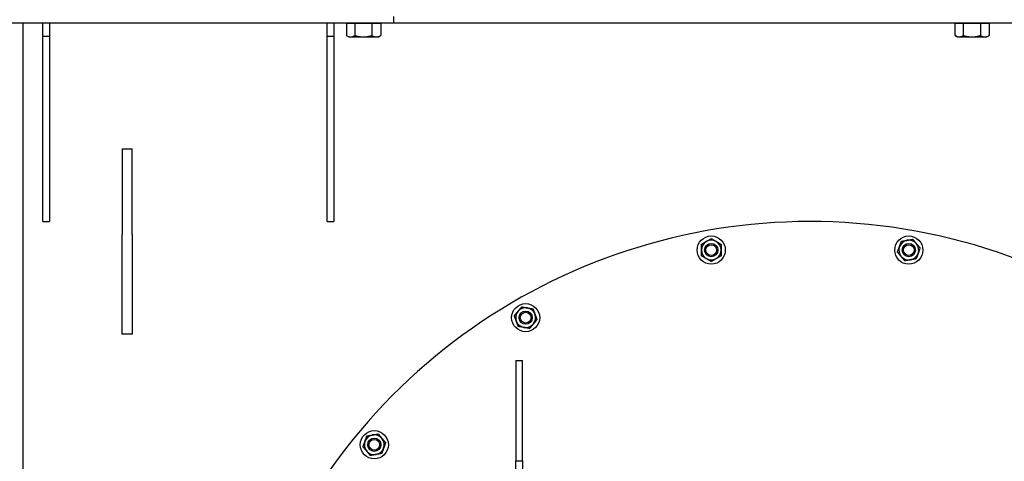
# Model space of a CAD drawing. Header units: inches. Extents: x 5 to 1128, y -85 to 748.
# Tile 93 of 256: x 173 to 210, y 237 to 254. Entities that reach past the tile are written whole.
import ezdxf

# ---------------------------------------------------------------- set-up
doc = ezdxf.new("R2010")
doc.units = ezdxf.units.IN
doc.header["$LTSCALE"] = 32
doc.header["$MEASUREMENT"] = 0
doc.layers.add('Visible (ANSI)', color=7, linetype='Continuous', lineweight=30)

msp = doc.modelspace()

# ---------------------------------------------------------------- linework, layer by layer
at = {"layer": 'Visible (ANSI)'}
for p, q in [((186.80726, 254.04617), (186.80726, 253.79617)), ((186.80726, 253.79617), (168.55726, 253.79617)), ((172.80726, 253.79617), (172.80726, 199.43367)), ((173.55726, 253.29617), (173.55726, 253.79617)), ((173.80726, 253.79617), (173.80726, 253.29617)), ((184.30726, 253.29617), (184.30726, 253.79617)), ((184.55726, 253.79617), (184.55726, 253.29617)), ((185.03281, 253.79617), (185.03281, 253.32241)), ((185.03281, 253.79617), (185.19118, 253.79617)), ((185.11976, 253.79617), (185.11976, 253.79617)), ((185.19118, 253.79617), (185.34954, 253.79617)), ((185.34954, 253.79617), (185.67427, 253.79617)), ((185.34954, 253.79617), (185.34954, 253.32241)), ((185.67427, 253.79617), (185.999, 253.79617)), ((185.999, 253.79617), (186.16536, 253.79617)), ((185.999, 253.79617), (185.999, 253.32241)), ((186.16536, 253.79617), (186.33172, 253.79617)), ((186.24476, 253.79617), (186.24476, 253.79617)), ((186.33172, 253.79617), (186.33172, 253.32241)), ((232.30726, 253.79617), (186.80726, 253.79617)), ((208.03231, 253.79617), (208.03231, 253.32241)), ((208.03231, 253.79617), (208.19068, 253.79617)), ((208.11926, 253.79617), (208.11926, 253.79617)), ((208.19068, 253.79617), (208.34904, 253.79617)), ((208.34904, 253.79617), (208.67377, 253.79617)), ((208.34904, 253.79617), (208.34904, 253.32241)), ((208.67377, 253.79617), (208.9985, 253.79617)), ((208.9985, 253.79617), (209.16486, 253.79617)), ((208.9985, 253.79617), (208.9985, 253.32241)), ((209.16486, 253.79617), (209.33122, 253.79617)), ((209.24426, 253.79617), (209.24426, 253.79617)), ((209.33122, 253.79617), (209.33122, 253.32241)), ((173.55726, 253.29617), (173.80726, 253.29617)), ((173.55726, 246.29617), (173.55726, 253.29617)), ((173.80726, 253.29617), (173.80726, 246.29617)), ((184.30726, 253.29617), (184.55726, 253.29617)), ((184.30726, 246.29617), (184.30726, 253.29617)), ((184.55726, 253.29617), (184.55726, 246.29617)), ((185.11976, 253.27217), (185.03796, 253.31939)), ((185.11976, 253.27217), (185.19118, 253.27217)), ((185.19118, 253.27217), (185.67427, 253.27217)), ((185.67427, 253.27217), (186.16536, 253.27217)), ((186.16536, 253.27217), (186.24476, 253.27217)), ((186.24476, 253.27217), (186.32656, 253.31939)), ((208.11926, 253.27217), (208.03746, 253.31939)), ((208.11926, 253.27217), (208.19068, 253.27217)), ((208.19068, 253.27217), (208.67377, 253.27217)), ((208.67377, 253.27217), (209.16486, 253.27217)), ((209.16486, 253.27217), (209.24426, 253.27217)), ((209.24426, 253.27217), (209.32606, 253.31939)), ((176.55726, 249.04617), (176.55726, 245.81313)), ((176.55726, 249.04617), (176.93226, 249.04617)), ((176.93226, 245.81313), (176.93226, 249.04617)), ((173.55726, 246.29617), (173.80726, 246.29617)), ((184.30726, 246.29617), (184.55726, 246.29617)), ((176.55726, 242.04617), (176.55726, 245.81313)), ((176.93226, 245.81313), (176.93226, 242.04617)), ((176.93226, 242.04617), (176.55726, 242.04617)), ((191.43226, 241.04617), (191.68226, 241.04617)), ((191.43226, 241.04617), (191.43226, 237.25304)), ((191.68226, 237.25304), (191.68226, 241.04617)), ((191.43226, 237.25304), (191.68226, 237.25304)), ((191.43226, 236.04617), (191.43226, 237.25304)), ((191.68226, 237.25304), (191.68226, 236.04617))]:
    msp.add_line(p, q, dxfattribs=at)
for centre, radius in [((198.82383, 245.21954), 0.53125), ((206.2907, 245.21954), 0.53125), ((198.82383, 245.21954), 0.25014), ((198.82383, 245.21954), 0.25), ((198.82383, 245.21954), 0.20281), ((206.2907, 245.21954), 0.25014), ((206.2907, 245.21954), 0.25), ((206.2907, 245.21954), 0.20281), ((191.80726, 242.66572), 0.53125), ((191.80726, 242.66572), 0.25014), ((191.80726, 242.66572), 0.25), ((191.80726, 242.66572), 0.20281), ((186.08731, 237.8661), 0.53125), ((186.08731, 237.8661), 0.25014), ((186.08731, 237.8661), 0.25), ((186.08731, 237.8661), 0.20281)]:
    msp.add_circle(centre, radius, dxfattribs=at)
for centre, radius, start, end in [((202.55726, 224.04617), 22.25, 3.136973, 222.13328), ((198.82383, 245.21954), 0.375, 120, 180), ((198.82383, 245.21954), 0.375, 60, 120), ((198.82383, 245.21954), 0.375, 0, 60), ((206.2907, 245.21954), 0.375, 160, 220), ((206.2907, 245.21954), 0.375, 100, 160), ((206.2907, 245.21954), 0.375, 40, 100), ((206.2907, 245.21954), 0.375, 340, 40), ((198.82383, 245.21954), 0.375, 180, 240), ((198.82383, 245.21954), 0.375, 300, 0), ((206.2907, 245.21954), 0.375, 220, 280), ((206.2907, 245.21954), 0.375, 280, 340), ((198.82383, 245.21954), 0.375, 240, 300), ((191.80726, 242.66572), 0.375, 80, 140), ((191.80726, 242.66572), 0.375, 140, 200), ((191.80726, 242.66572), 0.375, 20, 80), ((191.80726, 242.66572), 0.375, 320, 20), ((191.80726, 242.66572), 0.375, 200, 260), ((191.80726, 242.66572), 0.375, 260, 320), ((186.08731, 237.8661), 0.375, 100, 160), ((186.08731, 237.8661), 0.375, 40, 100), ((186.08731, 237.8661), 0.375, 160, 220), ((186.08731, 237.8661), 0.375, 340, 40), ((186.08731, 237.8661), 0.375, 220, 280), ((186.08731, 237.8661), 0.375, 280, 340)]:
    msp.add_arc(centre, radius, start, end, dxfattribs=at)
for points, weights in [([(185.03281, 253.32241), (185.11768, 253.27217), (185.19118, 253.27217)], [1, 1.0379548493, 1]), ([(185.19118, 253.27217), (185.26468, 253.27217), (185.34954, 253.32241)], [1, 1.0379548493, 1]), ([(185.34954, 253.32241), (185.52357, 253.27217), (185.67427, 253.27217)], [1, 1.0379548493, 1]), ([(185.67427, 253.27217), (185.82498, 253.27217), (185.999, 253.32241)], [1, 1.0379548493, 1]), ([(185.999, 253.32241), (186.08815, 253.27217), (186.16536, 253.27217)], [1, 1.0379548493, 1]), ([(186.16536, 253.27217), (186.24256, 253.27217), (186.33172, 253.32241)], [1, 1.0379548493, 1]), ([(186.33172, 253.32241), (186.32913, 253.32087), (186.32656, 253.31939)], [1, 1.00111611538, 1.00216658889]), ([(208.03231, 253.32241), (208.11718, 253.27217), (208.19068, 253.27217)], [1, 1.0379548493, 1]), ([(208.19068, 253.27217), (208.26418, 253.27217), (208.34904, 253.32241)], [1, 1.0379548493, 1]), ([(208.34904, 253.32241), (208.52307, 253.27217), (208.67377, 253.27217)], [1, 1.0379548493, 1]), ([(208.67377, 253.27217), (208.82448, 253.27217), (208.9985, 253.32241)], [1, 1.0379548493, 1]), ([(208.9985, 253.32241), (209.08765, 253.27217), (209.16486, 253.27217)], [1, 1.0379548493, 1]), ([(209.16486, 253.27217), (209.24206, 253.27217), (209.33122, 253.32241)], [1, 1.0379548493, 1]), ([(209.33122, 253.32241), (209.32863, 253.32087), (209.32606, 253.31939)], [1, 1.00111611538, 1.00216658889]), ([(198.63633, 245.5443), (198.72335, 245.59454), (198.82383, 245.65255)], [1, 1.0379548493, 1]), ([(198.82383, 245.65255), (198.92431, 245.59454), (199.01133, 245.5443)], [1, 1.0379548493, 1]), ([(198.44883, 245.43604), (198.54931, 245.49406), (198.63633, 245.5443)], [1, 1.0379548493, 1]), ([(198.44883, 245.21954), (198.44883, 245.32002), (198.44883, 245.43604)], [1, 1.0379548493, 1]), ([(199.01133, 245.5443), (199.09835, 245.49406), (199.19883, 245.43604)], [1, 1.0379548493, 1]), ([(199.19883, 245.43604), (199.19883, 245.32002), (199.19883, 245.21954)], [1, 1.0379548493, 1]), ([(205.86426, 245.14434), (205.90395, 245.25337), (205.93831, 245.34779)], [1, 1.0379548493, 1]), ([(205.93831, 245.34779), (205.97268, 245.44221), (206.01236, 245.55124)], [1, 1.0379548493, 1]), ([(206.01236, 245.55124), (206.12663, 245.57139), (206.22558, 245.58884)], [1, 1.0379548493, 1]), ([(206.22558, 245.58884), (206.32454, 245.60629), (206.4388, 245.62644)], [1, 1.0379548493, 1]), ([(206.4388, 245.62644), (206.51338, 245.53755), (206.57797, 245.46058)], [1, 1.0379548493, 1]), ([(206.57797, 245.46058), (206.64255, 245.38361), (206.71713, 245.29473)], [1, 1.0379548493, 1]), ([(206.71713, 245.29473), (206.67745, 245.1857), (206.64308, 245.09128)], [1, 1.0379548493, 1]), ([(198.44883, 245.00303), (198.44883, 245.11906), (198.44883, 245.21954)], [1, 1.0379548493, 1]), ([(198.63633, 244.89478), (198.54931, 244.94502), (198.44883, 245.00303)], [1, 1.0379548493, 1]), ([(199.19883, 245.00303), (199.09835, 244.94502), (199.01133, 244.89478)], [1, 1.0379548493, 1]), ([(199.19883, 245.21954), (199.19883, 245.11906), (199.19883, 245.00303)], [1, 1.0379548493, 1]), ([(206.00343, 244.97849), (205.93884, 245.05546), (205.86426, 245.14434)], [1, 1.0379548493, 1]), ([(206.1426, 244.81264), (206.06802, 244.90152), (206.00343, 244.97849)], [1, 1.0379548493, 1]), ([(206.64308, 245.09128), (206.60872, 244.99686), (206.56903, 244.88783)], [1, 1.0379548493, 1]), ([(198.82383, 244.78652), (198.72335, 244.84454), (198.63633, 244.89478)], [1, 1.0379548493, 1]), ([(199.01133, 244.89478), (198.92431, 244.84454), (198.82383, 244.78652)], [1, 1.0379548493, 1]), ([(206.35582, 244.85023), (206.25686, 244.83278), (206.1426, 244.81264)], [1, 1.0379548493, 1]), ([(206.56903, 244.88783), (206.45477, 244.86768), (206.35582, 244.85023)], [1, 1.0379548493, 1]), ([(191.52, 242.90676), (191.58458, 242.98373), (191.65916, 243.07261)], [1, 1.0379548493, 1]), ([(191.65916, 243.07261), (191.77343, 243.05247), (191.87238, 243.03502)], [1, 1.0379548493, 1]), ([(191.38083, 242.74091), (191.45541, 242.82979), (191.52, 242.90676)], [1, 1.0379548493, 1]), ([(191.45488, 242.53746), (191.42051, 242.63188), (191.38083, 242.74091)], [1, 1.0379548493, 1]), ([(191.87238, 243.03502), (191.97134, 243.01757), (192.0856, 242.99742)], [1, 1.0379548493, 1]), ([(192.0856, 242.99742), (192.12528, 242.88839), (192.15965, 242.79397)], [1, 1.0379548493, 1]), ([(192.15965, 242.79397), (192.19401, 242.69955), (192.2337, 242.59052)], [1, 1.0379548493, 1]), ([(191.52893, 242.33401), (191.48924, 242.44304), (191.45488, 242.53746)], [1, 1.0379548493, 1]), ([(191.74214, 242.29641), (191.64319, 242.31386), (191.52893, 242.33401)], [1, 1.0379548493, 1]), ([(191.95536, 242.25882), (191.8411, 242.27896), (191.74214, 242.29641)], [1, 1.0379548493, 1]), ([(192.09453, 242.42467), (192.02994, 242.3477), (191.95536, 242.25882)], [1, 1.0379548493, 1]), ([(192.2337, 242.59052), (192.15912, 242.50164), (192.09453, 242.42467)], [1, 1.0379548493, 1]), ([(185.80897, 238.19781), (185.92324, 238.21796), (186.02219, 238.23541)], [1, 1.0379548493, 1]), ([(186.02219, 238.23541), (186.12114, 238.25285), (186.23541, 238.273)], [1, 1.0379548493, 1]), ([(186.23541, 238.273), (186.30999, 238.18412), (186.37457, 238.10715)], [1, 1.0379548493, 1]), ([(185.66087, 237.79091), (185.70056, 237.89994), (185.73492, 237.99436)], [1, 1.0379548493, 1]), ([(185.73492, 237.99436), (185.76929, 238.08878), (185.80897, 238.19781)], [1, 1.0379548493, 1]), ([(186.37457, 238.10715), (186.43916, 238.03018), (186.51374, 237.94129)], [1, 1.0379548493, 1]), ([(186.51374, 237.94129), (186.47406, 237.83227), (186.43969, 237.73785)], [1, 1.0379548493, 1]), ([(185.80004, 237.62506), (185.73545, 237.70203), (185.66087, 237.79091)], [1, 1.0379548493, 1]), ([(185.93921, 237.4592), (185.86463, 237.54808), (185.80004, 237.62506)], [1, 1.0379548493, 1]), ([(186.15243, 237.4968), (186.05347, 237.47935), (185.93921, 237.4592)], [1, 1.0379548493, 1]), ([(186.36564, 237.5344), (186.25138, 237.51425), (186.15243, 237.4968)], [1, 1.0379548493, 1]), ([(186.43969, 237.73785), (186.40533, 237.64342), (186.36564, 237.5344)], [1, 1.0379548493, 1])]:
    msp.add_rational_spline(points, weights, degree=2, dxfattribs=at)

doc.saveas('drawing.dxf')
